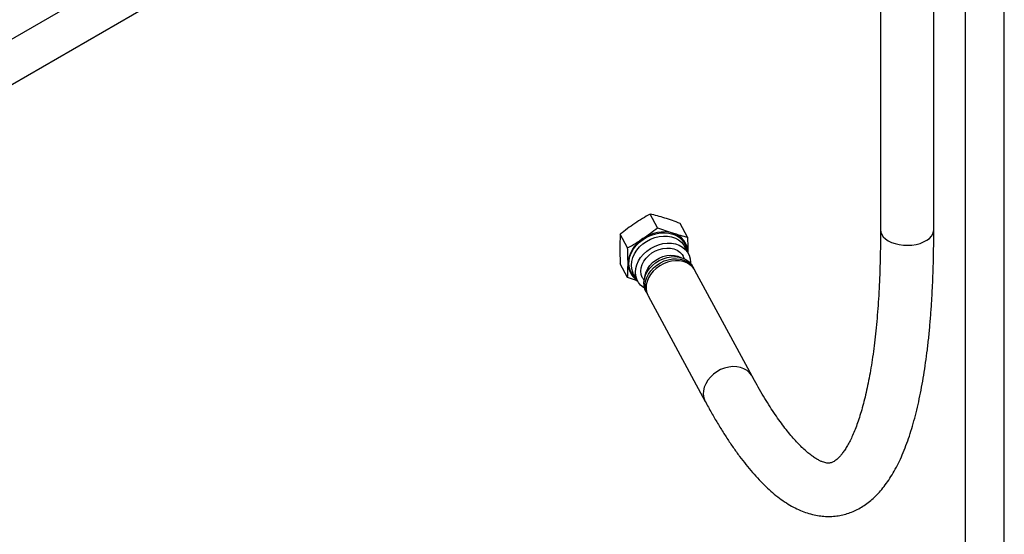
# Paper-space layout 'Sheet1' of a CAD drawing. Header units: millimetres. Extents: x -80341 to 21249, y 0 to 26255.
# Tile 133 of 154: x 14488 to 14991, y 11792 to 12054. Entities that reach past the tile are written whole.
import ezdxf

# ---------------------------------------------------------------- set-up
doc = ezdxf.new("R2010")
doc.units = ezdxf.units.MM
doc.linetypes.add('SLD-Sólida', pattern=[0])

psp = doc.layouts.new('Sheet1')

# ---------------------------------------------------------------- linework, layer by layer
at = {"color": 7, "linetype": 'SLD-Sólida', "lineweight": 25, "ltscale": 25}
for p, q in [((14970.88, 12286.87), (14970.88, 11017.64)), ((14990.88, 11017.64), (14990.88, 12286.87)), ((14726.27, 12184.09), (13677.1, 11578.42)), ((13687.09, 11561.1), (14736.27, 12166.77)), ((14927.68, 12067.87), (14927.68, 11947.02)), ((14954.88, 11947.02), (14954.88, 12067.87)), ((14813.9, 11948.11), (14810.12, 11955.1)), ((14829.17, 11943.32), (14825.4, 11950.31)), ((14798.63, 11937.82), (14794.85, 11944.8)), ((14829.65, 11934.95), (14827.69, 11938.59)), ((14827.7, 11932.25), (14827.01, 11933.52)), ((14798.63, 11922.73), (14794.85, 11929.72)), ((14832.31, 11927.41), (14831.71, 11928.51)), ((14862.17, 11872.34), (14832.97, 11926.35)), ((14801.7, 11924.53), (14803.66, 11920.9)), ((14806.3, 11922.32), (14806.99, 11921.05)), ((14807.92, 11915.65), (14808.52, 11914.55)), ((14809.05, 11913.41), (14838.24, 11859.4))]:
    psp.add_line(p, q, dxfattribs=at)
at = {"color": 7, "linetype": 'SLD-Sólida', "lineweight": 25, "ltscale": 25, "flags": 128}
for points in [[(14927.68, 11947.02), (14927.82, 11945.91), (14928.3, 11944.68)], [(14928.3, 11944.68), (14929.12, 11943.51), (14930.25, 11942.43), (14931.67, 11941.46), (14933.34, 11940.65), (14935.21, 11939.99), (14937.24, 11939.52), (14939.38, 11939.24), (14941.56, 11939.17), (14943.74, 11939.3), (14945.85, 11939.62), (14947.85, 11940.14), (14949.67, 11940.84), (14951.28, 11941.7), (14952.63, 11942.69), (14953.69, 11943.8), (14954.42, 11944.99), (14954.81, 11946.23), (14954.88, 11947.02)], [(14802.84, 11922.42), (14802.33, 11922.87), (14801.1, 11924.27), (14800.17, 11925.88), (14799.57, 11927.64), (14799.31, 11929.51), (14799.4, 11931.47), (14799.83, 11933.45), (14800.59, 11935.41), (14801.68, 11937.3), (14803.05, 11939.09), (14804.68, 11940.73), (14806.53, 11942.18), (14808.57, 11943.4), (14810.72, 11944.38), (14812.96, 11945.08), (14815.23, 11945.49), (14817.47, 11945.59), (14819.63, 11945.4), (14821.66, 11944.9), (14823.51, 11944.12), (14825.14, 11943.07), (14826.52, 11941.78), (14827.6, 11940.27), (14828.36, 11938.59), (14828.79, 11936.76), (14828.83, 11936.47)], [(14801.7, 11924.53), (14801.28, 11925.42), (14800.76, 11927.16), (14800.59, 11929.02), (14800.76, 11930.94), (14801.28, 11932.87), (14802.13, 11934.77), (14803.28, 11936.59), (14804.72, 11938.29), (14806.4, 11939.83), (14808.29, 11941.15), (14810.33, 11942.25), (14812.49, 11943.08), (14814.69, 11943.62), (14816.9, 11943.87), (14819.05, 11943.82), (14821.09, 11943.46), (14822.98, 11942.81), (14824.66, 11941.89), (14826.1, 11940.71), (14827.26, 11939.3), (14827.69, 11938.59)], [(14807.26, 11917.23), (14806.69, 11917.6), (14805.25, 11918.78), (14804.09, 11920.18), (14803.25, 11921.78), (14802.73, 11923.53), (14802.56, 11925.38), (14802.73, 11927.3), (14803.25, 11929.23), (14804.09, 11931.14), (14805.25, 11932.96), (14806.69, 11934.66), (14808.37, 11936.19), (14810.26, 11937.52), (14812.3, 11938.61), (14814.45, 11939.44), (14816.66, 11939.99), (14818.86, 11940.23), (14821.02, 11940.18), (14823.06, 11939.82), (14824.95, 11939.18), (14826.63, 11938.25), (14828.07, 11937.07), (14829.22, 11935.66), (14830.07, 11934.07), (14830.59, 11932.32), (14830.76, 11930.46), (14830.75, 11929.93)], [(14806.3, 11922.32), (14806.1, 11922.73), (14805.59, 11924.26), (14805.42, 11925.9), (14805.59, 11927.6), (14806.1, 11929.31), (14806.93, 11930.98), (14808.05, 11932.55), (14809.44, 11933.99), (14811.04, 11935.24), (14812.81, 11936.26), (14814.71, 11937.04), (14816.66, 11937.54), (14818.61, 11937.74), (14820.5, 11937.65), (14822.28, 11937.26), (14823.88, 11936.59), (14825.27, 11935.65), (14826.39, 11934.48), (14827.01, 11933.52)], [(14807.92, 11915.65), (14807.42, 11916.77), (14807, 11918.44), (14806.92, 11920.2), (14807.17, 11922.01), (14807.74, 11923.82), (14808.64, 11925.59), (14809.82, 11927.26), (14811.26, 11928.81), (14812.92, 11930.17), (14814.76, 11931.33), (14816.73, 11932.25), (14818.78, 11932.9), (14820.86, 11933.28), (14822.91, 11933.36), (14824.88, 11933.15), (14826.72, 11932.66), (14828.38, 11931.89), (14829.82, 11930.87), (14831, 11929.62), (14831.71, 11928.51)], [(14807.41, 11922.91), (14807.56, 11923.96), (14808.07, 11925.67), (14808.89, 11927.34), (14810.02, 11928.91), (14811.4, 11930.35), (14813.01, 11931.6), (14814.78, 11932.63), (14816.67, 11933.4), (14818.62, 11933.9), (14820.58, 11934.1), (14822.47, 11934.01), (14824.24, 11933.62), (14825.85, 11932.95), (14825.92, 11932.91)], [(14808.52, 11914.55), (14808.01, 11915.67), (14807.6, 11917.34), (14807.51, 11919.1), (14807.76, 11920.91), (14808.34, 11922.72), (14809.23, 11924.49), (14810.41, 11926.16), (14811.85, 11927.7), (14813.51, 11929.07), (14815.35, 11930.23), (14817.32, 11931.15), (14819.37, 11931.8), (14821.45, 11932.17), (14823.5, 11932.26), (14825.47, 11932.05), (14827.31, 11931.56), (14828.97, 11930.79), (14830.41, 11929.77), (14831.59, 11928.52), (14832.31, 11927.41)], [(14821.01, 11930.98), (14818.93, 11930.46), (14816.9, 11929.67), (14814.98, 11928.62), (14813.21, 11927.35), (14811.65, 11925.88), (14810.32, 11924.26), (14809.28, 11922.52), (14808.54, 11920.72), (14808.12, 11918.89), (14808.04, 11917.09), (14808.29, 11915.36), (14808.87, 11913.75), (14809.05, 11913.41)], [(14832.97, 11926.35), (14832.74, 11926.75), (14831.69, 11928.11), (14830.37, 11929.26), (14828.81, 11930.16), (14827.04, 11930.8), (14825.12, 11931.15), (14823.09, 11931.21), (14821.01, 11930.98)], [(14850.21, 11876.98), (14848.13, 11876.46), (14846.1, 11875.67), (14844.17, 11874.62), (14842.41, 11873.35), (14840.84, 11871.88), (14839.52, 11870.26), (14838.48, 11868.52), (14837.74, 11866.72), (14837.32, 11864.89), (14837.24, 11863.09), (14837.49, 11861.36), (14838.07, 11859.75), (14838.24, 11859.41)], [(14862.17, 11872.34), (14861.94, 11872.75), (14860.89, 11874.11), (14859.57, 11875.25), (14858.01, 11876.16), (14856.24, 11876.79), (14854.32, 11877.15), (14852.29, 11877.21), (14850.21, 11876.98)]]:
    psp.add_lwpolyline(points, dxfattribs=at)
at = {"color": 7, "linetype": 'SLD-Sólida', "lineweight": 25, "ltscale": 625}
for centre, radius, start, end in [((14817.03, 11927.71), 18.26, 75.0623, 125.3665), ((14814.82, 11928.93), 16.03, 121.441, 176.4826), ((14819.05, 11935.38), 10.32, 0.1669, 74.9109), ((14808.87, 11929.84), 10.05, 179.5822, 236.8843)]:
    psp.add_arc(centre, radius, start, end, dxfattribs=at)
at = {"color": 7, "linetype": 'SLD-Sólida', "lineweight": 25, "ltscale": 25}
for points, knots in [([(14810.12, 11955.1), (14808.8, 11954.35), (14806.15, 11952.85), (14803.58, 11951.16), (14802.29, 11950.32)], [0, 0, 0, 0, 0.498963, 1, 1, 1, 1]), ([(14817.56, 11953.07), (14816.3, 11953.45), (14813.76, 11954.22), (14811.34, 11954.8), (14810.12, 11955.1)], [0, 0, 0, 0, 0.498791, 1, 1, 1, 1]), ([(14825.4, 11950.31), (14824.07, 11950.81), (14821.43, 11951.81), (14818.85, 11952.65), (14817.56, 11953.07)], [0, 0, 0, 0, 0.498963, 1, 1, 1, 1]), ([(14802.29, 11950.32), (14801.02, 11949.44), (14798.49, 11947.68), (14796.06, 11945.76), (14794.85, 11944.8)], [0, 0, 0, 0, 0.498791, 1, 1, 1, 1]), ([(14806.46, 11942.6), (14807.72, 11943.48), (14810.26, 11945.24), (14812.68, 11947.15), (14813.9, 11948.11)], [0, 0, 0, 0, 0.498791, 1, 1, 1, 1]), ([(14813.9, 11948.11), (14815.22, 11947.61), (14817.87, 11946.61), (14820.44, 11945.77), (14821.73, 11945.35)], [0, 0, 0, 0, 0.498963, 1, 1, 1, 1]), ([(14838.24, 11859.4), (14838.78, 11858.42), (14840.36, 11855.53), (14842.99, 11850.91), (14846.14, 11845.65), (14849.32, 11840.64), (14852.52, 11835.88), (14855.76, 11831.37), (14859.02, 11827.13), (14862.33, 11823.15), (14865.69, 11819.44), (14869.1, 11816.01), (14872.56, 11812.88), (14876.07, 11810.08), (14879.61, 11807.62), (14883.17, 11805.52), (14886.72, 11803.81), (14890.24, 11802.48), (14893.71, 11801.53), (14897.11, 11800.94), (14900.45, 11800.7), (14903.71, 11800.8), (14906.9, 11801.22), (14909.99, 11801.94), (14912.99, 11802.97), (14915.89, 11804.29), (14918.7, 11805.89), (14921.4, 11807.79), (14924.02, 11809.98), (14926.55, 11812.48), (14929, 11815.31), (14931.37, 11818.48), (14933.64, 11821.99), (14935.81, 11825.84), (14937.86, 11830.01), (14939.78, 11834.49), (14941.58, 11839.24), (14943.25, 11844.26), (14944.79, 11849.51), (14946.21, 11855.01), (14947.51, 11860.73), (14948.7, 11866.67), (14949.78, 11872.84), (14950.75, 11879.22), (14951.61, 11885.82), (14952.38, 11892.62), (14953.04, 11899.63), (14953.59, 11906.84), (14954.05, 11914.25), (14954.41, 11921.84), (14954.67, 11929.62), (14954.83, 11937.43), (14954.88, 11943.27), (14954.88, 11946.44), (14954.88, 11947.02)], [0, 0, 0, 0, 0.0106373, 0.0312614, 0.0519413, 0.0727049, 0.0935626, 0.1145247, 0.1356002, 0.1567937, 0.1781008, 0.1994995, 0.220929, 0.2422529, 0.2632954, 0.283842, 0.3036925, 0.3227245, 0.3409231, 0.3583659, 0.3751868, 0.3915435, 0.4075989, 0.4235127, 0.4394144, 0.4554329, 0.471719, 0.4884184, 0.5056675, 0.523583, 0.5422438, 0.5616686, 0.5817982, 0.6024965, 0.6235818, 0.6448725, 0.6662203, 0.6875139, 0.7087132, 0.7298026, 0.750781, 0.7716543, 0.7924318, 0.8131233, 0.8337388, 0.8542873, 0.8747768, 0.8952147, 0.9156072, 0.9359598, 0.9562773, 0.9765638, 0.9957381, 1, 1, 1, 1]), ([(14927.68, 11947.02), (14927.68, 11945.64), (14927.67, 11941.67), (14927.59, 11935.25), (14927.41, 11927.81), (14927.13, 11920.58), (14926.77, 11913.57), (14926.32, 11906.79), (14925.78, 11900.24), (14925.16, 11893.93), (14924.46, 11887.88), (14923.68, 11882.08), (14922.82, 11876.55), (14921.89, 11871.3), (14920.89, 11866.33), (14919.83, 11861.65), (14918.7, 11857.26), (14917.53, 11853.18), (14916.31, 11849.42), (14915.06, 11845.96), (14913.78, 11842.83), (14912.49, 11840.02), (14911.19, 11837.54), (14909.91, 11835.37), (14908.67, 11833.52), (14907.47, 11831.98), (14906.34, 11830.74), (14905.3, 11829.77), (14904.36, 11829.05), (14903.52, 11828.55), (14902.76, 11828.21), (14902.01, 11828), (14901.24, 11827.93), (14900.3, 11827.99), (14899.31, 11828.19), (14898.14, 11828.56), (14896.78, 11829.15), (14895.21, 11829.99), (14893.5, 11831.08), (14891.65, 11832.43), (14889.68, 11834.06), (14887.6, 11835.98), (14885.42, 11838.19), (14883.14, 11840.7), (14880.77, 11843.51), (14878.33, 11846.62), (14875.83, 11850.03), (14873.26, 11853.75), (14870.65, 11857.76), (14868, 11862.06), (14865.35, 11866.58), (14863.4, 11870.07), (14862.35, 11872), (14862.17, 11872.34)], [0, 0, 0, 0, 0.010875, 0.031421, 0.051946, 0.072443, 0.092909, 0.11334, 0.133733, 0.154082, 0.174381, 0.194625, 0.214806, 0.234918, 0.25495, 0.274895, 0.294741, 0.314479, 0.334098, 0.353588, 0.372943, 0.392158, 0.411236, 0.430193, 0.449059, 0.467893, 0.486758, 0.505794, 0.525234, 0.545484, 0.567292, 0.592261, 0.624719, 0.646801, 0.666977, 0.68597, 0.706101, 0.725476, 0.744487, 0.763365, 0.782232, 0.801149, 0.820165, 0.839306, 0.858583, 0.877996, 0.897542, 0.917211, 0.936995, 0.956883, 0.976866, 0.99594, 1, 1, 1, 1]), ([(14794.85, 11944.8), (14794.79, 11943.66), (14794.68, 11941.36), (14794.66, 11938.87), (14794.65, 11937.63)], [0, 0, 0, 0, 0.498963, 1, 1, 1, 1]), ([(14798.63, 11937.82), (14799.95, 11938.57), (14802.6, 11940.07), (14805.17, 11941.76), (14806.46, 11942.6)], [0, 0, 0, 0, 0.498963, 1, 1, 1, 1]), ([(14821.73, 11945.35), (14823, 11944.97), (14825.53, 11944.21), (14827.96, 11943.62), (14829.17, 11943.32)], [0, 0, 0, 0, 0.498791, 1, 1, 1, 1]), ([(14829.17, 11943.32), (14829.23, 11941.97), (14829.34, 11939.26), (14829.36, 11936.7), (14829.37, 11935.41)], [0, 0, 0, 0, 0.4989632, 1, 1, 1, 1]), ([(14794.65, 11937.63), (14794.66, 11936.31), (14794.68, 11933.75), (14794.79, 11931.04), (14794.85, 11929.72)], [0, 0, 0, 0, 0.51333, 1, 1, 1, 1]), ([(14798.82, 11929.91), (14798.81, 11931.22), (14798.79, 11933.79), (14798.68, 11936.5), (14798.63, 11937.82)], [0, 0, 0, 0, 0.51333, 1, 1, 1, 1]), ([(14798.63, 11922.73), (14798.68, 11923.88), (14798.79, 11926.18), (14798.81, 11928.66), (14798.82, 11929.91)], [0, 0, 0, 0, 0.498963, 1, 1, 1, 1]), ([(14803.66, 11920.91), (14803.3, 11921.03), (14801.65, 11921.57), (14799.96, 11922.22), (14798.63, 11922.73)], [0, 0, 0, 0, 0.215614, 1, 1, 1, 1])]:
    psp.add_open_spline(points, degree=3, knots=knots, dxfattribs=at)

doc.saveas('drawing.dxf')
